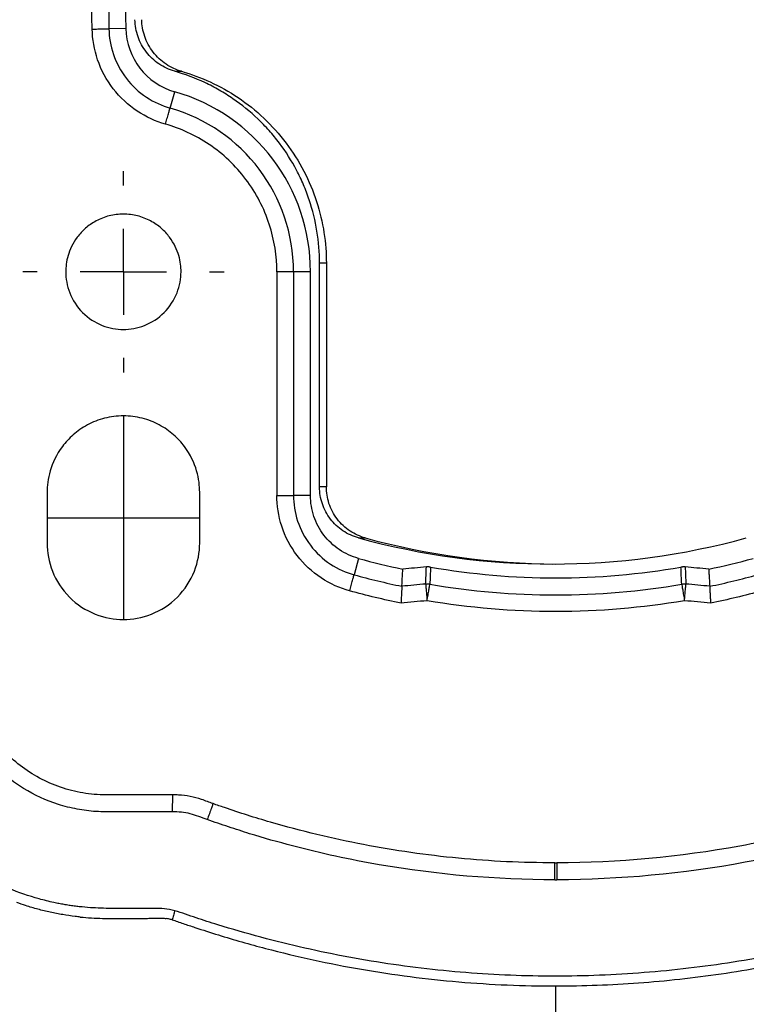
# Model space of a CAD drawing. Header units: millimetres. Extents: x 16 to 683, y 16 to 524.
# Tile 18 of 40: x 372 to 415, y 157 to 215. Entities that reach past the tile are written whole.
import ezdxf

# ---------------------------------------------------------------- set-up
doc = ezdxf.new("R2010")
doc.units = ezdxf.units.MM
doc.header["$LTSCALE"] = 2.5
doc.linetypes.add('CENTERX2', pattern=[20.32, 12.7, -2.54, 2.54, -2.54])
doc.layers.add('CENTER', color=40, linetype='CENTERX2')

# ---------------------------------------------------------------- blocks, each defined once
blk = doc.blocks.new('SW_CENTERMARKSYMBOL_3')
at = {"layer": 'CENTER', "color": 0}
for p, q in [((0, 5.08), (0, 5.94)), ((0, 0), (0, 2.54)), ((-5.08, 0), (-5.94, 0)), ((0, 0), (-2.54, 0)), ((0, 0), (0, -2.54)), ((0, 0), (2.54, 0)), ((5.08, 0), (5.94, 0)), ((0, -5.08), (0, -5.94))]:
    blk.add_line(p, q, dxfattribs=at)

msp = doc.modelspace()

# ---------------------------------------------------------------- linework, layer by layer
for p, q in [((378.585, 214.906), (377.585, 214.886)), ((381.464, 212.379), (381.865, 212.379)), ((381.189, 210.209), (381.463, 211.172)), ((390.008, 187.877), (390.008, 201.06)), ((390.409, 201.06), (390.008, 201.06)), ((390.409, 201.06), (390.409, 187.877)), ((387.488, 200.56), (387.488, 187.377)), ((388.473, 200.56), (388.473, 187.377)), ((389.473, 200.56), (388.473, 200.56)), ((389.473, 187.377), (389.473, 200.56)), ((373.939, 187.56), (373.939, 184.56)), ((382.939, 184.56), (382.939, 187.56)), ((390.409, 187.877), (390.008, 187.877)), ((389.473, 187.377), (388.473, 187.377)), ((392.302, 184.87), (392.702, 184.87)), ((392.307, 183.661), (392.043, 182.696)), ((381.327, 169.718), (381.321, 168.718)), ((403.883, 165.715), (403.993, 165.715)), ((403.884, 164.715), (403.995, 164.715)), ((403.939, 143.485), (403.946, 158.457))]:
    msp.add_line(p, q)
for centre, radius, start, end in [((933.947, 226.06), 556.474, 180.00001, 181.1506), ((933.947, 226.06), 555.474, 180.00001, 181.1506), ((382.55, 214.985), 3.966, 181.15073, 254.09387), ((378.439, 200.56), 11.034, 359.99931, 74.09301), ((378.439, 200.56), 10.034, 359.99961, 74.09301), ((404.139, 226.56), 43.231, 254.65937, 269.73458), ((403.941, 226.066), 43.973, 254.65959, 258.15908), ((403.937, 226.067), 43.973, 281.84093, 285.34053), ((404.613, 83.538), 99.963, 94.76497, 95.566), ((403.263, 83.522), 99.979, 84.43409, 85.23499), ((404.613, 83.538), 98.963, 94.83891, 95.654), ((396.347, 181.136), 1.016, 80.62266, 94.61942), ((411.531, 181.136), 1.016, 85.38055, 99.37734), ((403.263, 83.522), 98.979, 84.3461, 85.16106)]:
    msp.add_arc(centre, radius, start, end)
msp.add_ellipse((403.739, 226.561), major_axis=(43.231, 0), ratio=0.999996, start_param=4.444646, end_param=4.98013)
for points in [[(376.6, 214.866), (376.525, 218.597), (376.488, 222.328), (376.488, 226.06)], [(396.265, 182.148), (396.28, 182.484), (396.294, 182.82), (396.309, 183.155)], [(396.558, 183.145), (396.542, 182.809), (396.527, 182.473), (396.513, 182.137)], [(411.365, 182.137), (411.351, 182.473), (411.336, 182.809), (411.32, 183.145)], [(411.569, 183.155), (411.584, 182.82), (411.598, 182.484), (411.613, 182.148)], [(392.043, 182.696), (392.975, 182.44), (393.916, 182.214), (394.863, 182.019)], [(413.015, 182.019), (413.962, 182.214), (414.903, 182.44), (415.835, 182.696)], [(394.813, 181.024), (393.795, 181.23), (392.784, 181.471), (391.782, 181.746)], [(416.096, 181.746), (415.094, 181.471), (414.083, 181.23), (413.065, 181.024)], [(396.348, 181.166), (395.836, 181.123), (395.324, 181.076), (394.813, 181.024)], [(413.065, 181.024), (412.554, 181.076), (412.042, 181.123), (411.53, 181.166)], [(376.492, 163.071), (376.272, 163.086), (376.053, 163.105), (375.835, 163.13)]]:
    msp.add_open_spline(points, degree=3)
for points, knots in [([(441.775, 226.06), (441.775, 218.708), (441.57, 211.366), (440.955, 200.368), (440.699, 196.705), (440.084, 189.383), (439.725, 185.723), (439.212, 181.157), (439.107, 180.244), (438.943, 178.876), (438.888, 178.42), (438.804, 177.736), (438.776, 177.508), (438.719, 177.052), (438.691, 176.824), (438.571, 176.145), (438.452, 175.698), (438.216, 175.035), (438.127, 174.816), (437.934, 174.392), (437.828, 174.184), (437.487, 173.577), (437.227, 173.191), (436.638, 172.46), (436.314, 172.121), (435.618, 171.506), (435.245, 171.228), (434.648, 170.856), (434.443, 170.74), (434.027, 170.527), (433.816, 170.43), (433.172, 170.166), (432.728, 170.027), (432.042, 169.872), (431.81, 169.83), (431.347, 169.766), (431.115, 169.744), (430.651, 169.72), (430.418, 169.718), (429.952, 169.718), (429.719, 169.719), (429.02, 169.719), (428.555, 169.719), (427.623, 169.719), (427.157, 169.719), (426.459, 169.719), (426.226, 169.716), (425.768, 169.682), (425.543, 169.647), (425.101, 169.536), (424.884, 169.465), (424.452, 169.313), (424.237, 169.234), (423.589, 169.005), (423.156, 168.857), (421.853, 168.43), (420.98, 168.165), (418.348, 167.433), (416.574, 167.028), (411.231, 166.055), (407.631, 165.724), (403.993, 165.715)], [0, 0, 0, 0, 0.25, 0.25, 0.375, 0.375, 0.5, 0.5, 0.53125, 0.53125, 0.546875, 0.546875, 0.554687, 0.554687, 0.5625, 0.5625, 0.578125, 0.578125, 0.585937, 0.585937, 0.59375, 0.59375, 0.609375, 0.609375, 0.625, 0.625, 0.640625, 0.640625, 0.648437, 0.648437, 0.65625, 0.65625, 0.671875, 0.671875, 0.679687, 0.679687, 0.6875, 0.6875, 0.695312, 0.695312, 0.703125, 0.703125, 0.71875, 0.71875, 0.734375, 0.734375, 0.742187, 0.742187, 0.75, 0.75, 0.757812, 0.757812, 0.765625, 0.765625, 0.78125, 0.78125, 0.8125, 0.8125, 0.875, 0.875, 1, 1, 1, 1]), ([(442.775, 226.06), (442.775, 218.627), (442.566, 211.201), (441.729, 196.364), (441.101, 188.953), (440.16, 180.644), (440.052, 179.721), (439.885, 178.337), (439.829, 177.876), (439.743, 177.185), (439.716, 176.954), (439.651, 176.495), (439.61, 176.267), (439.459, 175.587), (439.325, 175.14), (438.985, 174.26), (438.783, 173.835), (438.32, 173.025), (438.058, 172.638), (437.622, 172.085), (437.468, 171.904), (437.149, 171.558), (436.984, 171.392), (436.472, 170.913), (436.108, 170.622), (435.336, 170.093), (434.925, 169.854), (434.081, 169.446), (433.647, 169.275), (432.756, 169), (432.296, 168.895), (431.595, 168.789), (431.36, 168.762), (430.887, 168.727), (430.649, 168.721), (430.171, 168.717), (429.932, 168.719), (429.453, 168.72), (429.214, 168.719), (428.496, 168.719), (428.018, 168.719), (427.3, 168.719), (427.061, 168.719), (426.582, 168.719), (426.343, 168.72), (425.987, 168.696), (425.87, 168.683), (425.637, 168.641), (425.522, 168.612), (425.179, 168.512), (424.953, 168.429), (424.274, 168.185), (423.821, 168.027), (422.457, 167.571), (421.545, 167.29), (418.798, 166.512), (416.96, 166.087), (411.432, 165.066), (407.724, 164.724), (403.995, 164.715)], [0, 0, 0, 0, 0.25, 0.25, 0.5, 0.5, 0.53125, 0.53125, 0.546875, 0.546875, 0.554688, 0.554688, 0.5625, 0.5625, 0.578125, 0.578125, 0.59375, 0.59375, 0.609375, 0.609375, 0.617188, 0.617188, 0.625, 0.625, 0.640625, 0.640625, 0.65625, 0.65625, 0.671875, 0.671875, 0.6875, 0.6875, 0.695313, 0.695313, 0.703125, 0.703125, 0.710938, 0.710938, 0.71875, 0.71875, 0.734375, 0.734375, 0.742188, 0.742188, 0.75, 0.75, 0.753906, 0.753906, 0.757813, 0.757813, 0.765625, 0.765625, 0.78125, 0.78125, 0.8125, 0.8125, 0.875, 0.875, 1, 1, 1, 1]), ([(381.464, 212.379), (381.132, 212.474), (380.823, 212.618), (380.253, 213.005), (380.003, 213.24), (379.688, 213.648), (379.593, 213.793), (379.43, 214.093), (379.361, 214.248), (379.247, 214.572), (379.202, 214.74), (379.141, 215.077), (379.124, 215.248), (379.12, 215.421)], [0, 0, 0, 0, 0.25, 0.25, 0.5, 0.5, 0.625, 0.625, 0.75, 0.75, 0.875, 0.875, 1, 1, 1, 1]), ([(381.865, 212.379), (381.557, 212.467), (381.247, 212.606), (380.672, 212.989), (380.409, 213.233), (379.975, 213.795), (379.807, 214.112), (379.583, 214.765), (379.527, 215.101), (379.521, 215.421)], [0, 0, 0, 0, 0.25, 0.25, 0.5, 0.5, 0.75, 0.75, 1, 1, 1, 1]), ([(376.6, 214.866), (376.707, 214.868), (376.821, 214.87), (377.043, 214.875), (377.15, 214.877), (377.336, 214.881), (377.414, 214.882), (377.529, 214.885), (377.566, 214.885), (377.585, 214.886)], [0, 0, 0, 0, 0.25, 0.25, 0.5, 0.5, 0.75, 0.75, 1, 1, 1, 1]), ([(380.919, 209.262), (380.352, 209.424), (379.781, 209.68), (378.721, 210.385), (378.236, 210.835), (377.438, 211.87), (377.127, 212.455), (376.714, 213.659), (376.612, 214.277), (376.6, 214.866)], [0, 0, 0, 0, 0.25, 0.25, 0.5, 0.5, 0.75, 0.75, 1, 1, 1, 1]), ([(377.585, 214.886), (377.595, 214.394), (377.68, 213.878), (378.024, 212.873), (378.284, 212.386), (378.95, 211.522), (379.355, 211.147), (380.239, 210.558), (380.716, 210.344), (381.189, 210.209)], [0, 0, 0, 0, 0.25, 0.25, 0.5, 0.5, 0.75, 0.75, 1, 1, 1, 1]), ([(390.008, 201.06), (390.008, 201.7), (389.957, 202.331), (389.754, 203.576), (389.602, 204.19), (389.299, 205.098), (389.185, 205.397), (388.935, 205.98), (388.799, 206.265), (388.359, 207.102), (388.02, 207.636), (387.445, 208.399), (387.242, 208.647), (386.82, 209.122), (386.6, 209.349), (385.916, 210.003), (385.426, 210.402), (384.64, 210.942), (384.368, 211.113), (383.816, 211.429), (383.534, 211.576), (382.674, 211.98), (382.08, 212.204), (381.464, 212.379)], [0, 0, 0, 0, 0.125, 0.125, 0.25, 0.25, 0.3125, 0.3125, 0.375, 0.375, 0.5, 0.5, 0.5625, 0.5625, 0.625, 0.625, 0.75, 0.75, 0.8125, 0.8125, 0.875, 0.875, 1, 1, 1, 1]), ([(381.865, 212.379), (383.002, 212.055), (384.149, 211.539), (385.74, 210.468), (386.248, 210.063), (387.197, 209.166), (387.637, 208.675), (388.429, 207.626), (388.781, 207.068), (389.383, 205.91), (389.633, 205.31), (390.227, 203.486), (390.409, 202.242), (390.409, 201.06)], [0, 0, 0, 0, 0.25, 0.25, 0.375, 0.375, 0.5, 0.5, 0.625, 0.625, 0.75, 0.75, 1, 1, 1, 1]), ([(380.919, 209.262), (380.949, 209.365), (380.98, 209.475), (381.04, 209.688), (381.07, 209.791), (381.121, 209.97), (381.142, 210.045), (381.174, 210.156), (381.184, 210.192), (381.189, 210.209)], [0, 0, 0, 0, 0.25, 0.25, 0.5, 0.5, 0.75, 0.75, 1, 1, 1, 1]), ([(387.488, 200.56), (387.488, 201.467), (387.348, 202.423), (386.741, 204.292), (386.272, 205.202), (385.055, 206.815), (384.309, 207.517), (382.677, 208.615), (381.794, 209.013), (380.919, 209.262)], [0, 0, 0, 0, 0.25, 0.25, 0.5, 0.5, 0.75, 0.75, 1, 1, 1, 1]), ([(381.839, 200.56), (381.839, 200.843), (381.805, 201.164), (381.601, 201.86), (381.431, 202.237), (381.023, 202.781), (380.862, 202.958), (380.487, 203.285), (380.274, 203.434), (379.804, 203.685), (379.546, 203.787), (379.006, 203.924), (378.722, 203.96), (378.156, 203.96), (377.872, 203.924), (377.332, 203.787), (377.074, 203.685), (376.604, 203.434), (376.391, 203.285), (376.016, 202.958), (375.855, 202.781), (375.447, 202.237), (375.277, 201.86), (375.073, 201.164), (375.039, 200.843), (375.039, 200.56)], [0, 0, 0, 0, 0.125, 0.125, 0.25, 0.25, 0.3125, 0.3125, 0.375, 0.375, 0.4375, 0.4375, 0.5, 0.5, 0.5625, 0.5625, 0.625, 0.625, 0.6875, 0.6875, 0.75, 0.75, 0.875, 0.875, 1, 1, 1, 1]), ([(375.039, 200.56), (375.039, 200.159), (375.112, 199.727), (375.443, 198.89), (375.703, 198.488), (376.367, 197.824), (376.769, 197.564), (377.606, 197.233), (378.038, 197.16), (378.84, 197.16), (379.272, 197.233), (380.109, 197.564), (380.511, 197.824), (381.175, 198.488), (381.435, 198.89), (381.766, 199.727), (381.839, 200.159), (381.839, 200.56)], [0, 0, 0, 0, 0.125, 0.125, 0.25, 0.25, 0.375, 0.375, 0.5, 0.5, 0.625, 0.625, 0.75, 0.75, 0.875, 0.875, 1, 1, 1, 1]), ([(388.473, 200.56), (388.454, 200.56), (388.417, 200.56), (388.302, 200.56), (388.224, 200.56), (388.038, 200.56), (387.93, 200.56), (387.709, 200.56), (387.595, 200.56), (387.488, 200.56)], [0, 0, 0, 0, 0.25, 0.25, 0.5, 0.5, 0.75, 0.75, 1, 1, 1, 1]), ([(382.939, 187.56), (382.939, 187.935), (382.893, 188.359), (382.625, 189.281), (382.399, 189.78), (381.859, 190.5), (381.646, 190.734), (381.15, 191.167), (380.868, 191.364), (380.245, 191.697), (379.905, 191.831), (379.189, 192.012), (378.814, 192.06), (378.064, 192.06), (377.689, 192.012), (376.973, 191.831), (376.633, 191.697), (376.01, 191.364), (375.728, 191.167), (375.232, 190.734), (375.019, 190.5), (374.479, 189.78), (374.253, 189.281), (373.985, 188.359), (373.939, 187.935), (373.939, 187.56)], [0, 0, 0, 0, 0.125, 0.125, 0.25, 0.25, 0.3125, 0.3125, 0.375, 0.375, 0.4375, 0.4375, 0.5, 0.5, 0.5625, 0.5625, 0.625, 0.625, 0.6875, 0.6875, 0.75, 0.75, 0.875, 0.875, 1, 1, 1, 1]), ([(392.302, 184.87), (391.972, 184.96), (391.666, 185.101), (391.101, 185.482), (390.855, 185.714), (390.442, 186.255), (390.282, 186.555), (390.119, 187.038), (390.077, 187.204), (390.022, 187.538), (390.008, 187.706), (390.008, 187.877)], [0, 0, 0, 0, 0.25, 0.25, 0.5, 0.5, 0.75, 0.75, 0.875, 0.875, 1, 1, 1, 1]), ([(392.702, 184.87), (392.398, 184.953), (392.091, 185.088), (391.522, 185.465), (391.261, 185.707), (390.835, 186.265), (390.671, 186.581), (390.458, 187.23), (390.409, 187.562), (390.409, 187.877)], [0, 0, 0, 0, 0.25, 0.25, 0.5, 0.5, 0.75, 0.75, 1, 1, 1, 1]), ([(391.782, 181.746), (391.213, 181.902), (390.638, 182.155), (389.571, 182.861), (389.083, 183.313), (388.285, 184.359), (387.978, 184.95), (387.579, 186.165), (387.488, 186.787), (387.488, 187.377)], [0, 0, 0, 0, 0.25, 0.25, 0.5, 0.5, 0.75, 0.75, 1, 1, 1, 1]), ([(387.488, 187.377), (387.595, 187.377), (387.709, 187.377), (387.93, 187.377), (388.038, 187.377), (388.224, 187.377), (388.302, 187.377), (388.417, 187.377), (388.454, 187.377), (388.473, 187.377)], [0, 0, 0, 0, 0.25, 0.25, 0.5, 0.5, 0.75, 0.75, 1, 1, 1, 1]), ([(388.473, 187.377), (388.473, 186.886), (388.549, 186.369), (388.88, 185.359), (389.136, 184.868), (389.799, 183.999), (390.205, 183.622), (391.091, 183.036), (391.57, 182.826), (392.043, 182.696)], [0, 0, 0, 0, 0.25, 0.25, 0.5, 0.5, 0.75, 0.75, 1, 1, 1, 1]), ([(392.307, 183.661), (391.9, 183.772), (391.522, 183.946), (390.823, 184.417), (390.519, 184.704), (390.136, 185.206), (390.023, 185.383), (389.827, 185.751), (389.744, 185.942), (389.609, 186.34), (389.558, 186.545), (389.49, 186.957), (389.473, 187.166), (389.473, 187.377)], [0, 0, 0, 0, 0.25, 0.25, 0.5, 0.5, 0.625, 0.625, 0.75, 0.75, 0.875, 0.875, 1, 1, 1, 1]), ([(373.939, 184.56), (373.939, 184.03), (374.036, 183.457), (374.474, 182.35), (374.818, 181.817), (375.696, 180.939), (376.229, 180.595), (377.337, 180.157), (377.909, 180.06), (378.969, 180.06), (379.542, 180.157), (380.649, 180.595), (381.182, 180.939), (382.06, 181.817), (382.404, 182.35), (382.842, 183.457), (382.939, 184.03), (382.939, 184.56)], [0, 0, 0, 0, 0.125, 0.125, 0.25, 0.25, 0.375, 0.375, 0.5, 0.5, 0.625, 0.625, 0.75, 0.75, 0.875, 0.875, 1, 1, 1, 1]), ([(394.864, 182.019), (394.868, 182.111), (394.873, 182.203), (394.878, 182.294), (394.883, 182.386), (394.888, 182.478), (394.893, 182.57), (394.901, 182.723), (394.909, 182.876), (394.918, 183.03)], [0, 0, 0, 0, 0.001569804, 0.001569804, 0.001569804, 0.003139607, 0.003139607, 0.003139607, 0.005763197, 0.005763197, 0.005763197, 0.005763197]), ([(396.435, 183.162), (396.425, 183.162), (396.415, 183.161), (396.405, 183.161), (396.395, 183.161), (396.385, 183.16), (396.375, 183.16), (396.364, 183.159), (396.353, 183.159), (396.342, 183.158), (396.331, 183.157), (396.32, 183.156), (396.309, 183.155)], [0, 0, 0, 0, 0.0000315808, 0.0000315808, 0.0000315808, 0.0000631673, 0.0000631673, 0.0000631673, 0.0000957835, 0.0000957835, 0.0000957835, 0.0001286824, 0.0001286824, 0.0001286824, 0.0001286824]), ([(396.558, 183.145), (396.538, 183.148), (396.517, 183.151), (396.497, 183.154), (396.487, 183.156), (396.476, 183.157), (396.466, 183.158), (396.456, 183.16), (396.445, 183.161), (396.435, 183.162)], [0, 0, 0, 0, 0.0000622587, 0.0000622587, 0.0000622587, 0.0000942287, 0.0000942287, 0.0000942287, 0.0001264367, 0.0001264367, 0.0001264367, 0.0001264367]), ([(396.558, 183.145), (398.983, 182.728), (401.461, 182.514), (406.417, 182.514), (408.895, 182.728), (411.32, 183.145)], [0, 0, 0, 0, 0.5, 0.5, 1, 1, 1, 1]), ([(411.443, 183.162), (411.423, 183.16), (411.403, 183.157), (411.383, 183.154), (411.373, 183.153), (411.362, 183.151), (411.352, 183.15), (411.341, 183.148), (411.33, 183.146), (411.32, 183.145)], [0.0000000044, 0.0000000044, 0.0000000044, 0.0000000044, 0.0000623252, 0.0000623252, 0.0000623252, 0.0000942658, 0.0000942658, 0.0000942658, 0.0001264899, 0.0001264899, 0.0001264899, 0.0001264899]), ([(411.569, 183.155), (411.558, 183.156), (411.548, 183.157), (411.537, 183.158), (411.527, 183.158), (411.516, 183.159), (411.506, 183.16), (411.495, 183.16), (411.485, 183.161), (411.474, 183.161), (411.463, 183.161), (411.453, 183.162), (411.443, 183.162)], [0, 0, 0, 0, 0.0000315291, 0.0000315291, 0.0000315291, 0.0000630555, 0.0000630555, 0.0000630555, 0.0000957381, 0.0000957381, 0.0000957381, 0.0001286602, 0.0001286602, 0.0001286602, 0.0001286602]), ([(412.96, 183.03), (412.965, 182.938), (412.97, 182.846), (412.975, 182.754), (412.98, 182.663), (412.985, 182.571), (412.99, 182.479), (412.998, 182.326), (413.007, 182.172), (413.015, 182.019)], [0, 0, 0, 0, 0.001569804, 0.001569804, 0.001569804, 0.003139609, 0.003139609, 0.003139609, 0.005763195, 0.005763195, 0.005763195, 0.005763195]), ([(391.782, 181.746), (391.811, 181.849), (391.841, 181.959), (391.899, 182.173), (391.928, 182.276), (391.977, 182.456), (391.998, 182.531), (392.028, 182.642), (392.038, 182.678), (392.043, 182.696)], [0, 0, 0, 0, 0.25, 0.25, 0.5, 0.5, 0.75, 0.75, 1, 1, 1, 1]), ([(394.863, 182.019), (394.863, 182.013), (394.862, 182.001), (394.861, 181.971), (394.859, 181.932), (394.856, 181.882), (394.853, 181.822), (394.85, 181.752), (394.845, 181.662), (394.838, 181.536), (394.83, 181.376), (394.822, 181.198), (394.816, 181.081), (394.813, 181.024)], [0, 0, 0, 0, 0.0644767, 0.131633, 0.201319, 0.2733239, 0.3473759, 0.4231454, 0.5002516, 0.609948, 0.7501254, 0.8779221, 1, 1, 1, 1]), ([(396.265, 182.148), (396.267, 182.129), (396.27, 182.092), (396.28, 181.977), (396.286, 181.9), (396.302, 181.714), (396.311, 181.607), (396.33, 181.387), (396.339, 181.273), (396.348, 181.166)], [0, 0, 0, 0, 0.25, 0.25, 0.5, 0.5, 0.75, 0.75, 1, 1, 1, 1]), ([(396.348, 181.166), (396.366, 181.272), (396.385, 181.384), (396.422, 181.603), (396.44, 181.709), (396.471, 181.892), (396.484, 181.969), (396.503, 182.082), (396.509, 182.119), (396.513, 182.137)], [0, 0, 0, 0, 0.25, 0.25, 0.5, 0.5, 0.75, 0.75, 1, 1, 1, 1]), ([(396.513, 182.137), (398.953, 181.725), (401.446, 181.514), (406.432, 181.514), (408.925, 181.725), (411.365, 182.137)], [0, 0, 0, 0, 0.5, 0.5, 1, 1, 1, 1]), ([(411.365, 182.137), (411.369, 182.119), (411.375, 182.082), (411.394, 181.969), (411.407, 181.892), (411.438, 181.709), (411.456, 181.603), (411.493, 181.384), (411.512, 181.272), (411.53, 181.166)], [0, 0, 0, 0, 0.25, 0.25, 0.5, 0.5, 0.75, 0.75, 1, 1, 1, 1]), ([(411.53, 181.166), (411.539, 181.273), (411.548, 181.387), (411.567, 181.607), (411.576, 181.714), (411.592, 181.9), (411.598, 181.977), (411.608, 182.092), (411.611, 182.129), (411.613, 182.148)], [0, 0, 0, 0, 0.25, 0.25, 0.5, 0.5, 0.75, 0.75, 1, 1, 1, 1]), ([(413.015, 182.019), (413.015, 182.013), (413.015, 182), (413.017, 181.97), (413.019, 181.931), (413.021, 181.881), (413.025, 181.821), (413.028, 181.751), (413.033, 181.66), (413.04, 181.535), (413.049, 181.355), (413.058, 181.176), (413.064, 181.059), (413.065, 181.024)], [0, 0, 0, 0, 0.06525, 0.132962, 0.202957, 0.275002, 0.34881, 0.424043, 0.500322, 0.612962, 0.750236, 0.924602, 1, 1, 1, 1]), ([(411.53, 181.166), (409.035, 180.745), (406.487, 180.529), (401.391, 180.529), (398.843, 180.745), (396.348, 181.166)], [0, 0, 0, 0, 0.5, 0.5, 1, 1, 1, 1]), ([(381.327, 169.718), (381.222, 169.719), (381.116, 169.718), (380.782, 169.719), (380.095, 169.719), (379.409, 169.719), (378.722, 169.719), (378.493, 169.72), (378.035, 169.717), (377.806, 169.716), (377.349, 169.718), (377.119, 169.723), (376.665, 169.753), (376.44, 169.777), (375.77, 169.877), (375.331, 169.978), (374.468, 170.253), (374.043, 170.429), (373.239, 170.841), (372.855, 171.078), (372.127, 171.614), (371.78, 171.916), (371.149, 172.565), (370.862, 172.913), (370.343, 173.653), (370.111, 174.05), (369.72, 174.868), (369.56, 175.289), (369.37, 175.939), (369.315, 176.158), (369.223, 176.604), (369.187, 176.831), (369.126, 177.281), (369.1, 177.505), (369.074, 177.73)], [0.5547337, 0.5547337, 0.5547337, 0.5547337, 0.5583305, 0.5583305, 0.566143, 0.581768, 0.581768, 0.5895805, 0.5895805, 0.597393, 0.597393, 0.6052055, 0.6052055, 0.613018, 0.613018, 0.628643, 0.628643, 0.644268, 0.644268, 0.659893, 0.659893, 0.675518, 0.675518, 0.691143, 0.691143, 0.706768, 0.706768, 0.722393, 0.722393, 0.7302055, 0.7302055, 0.738018, 0.738018, 0.7457842, 0.7457842, 0.7457842, 0.7457842]), ([(381.321, 168.718), (380.947, 168.72), (380.572, 168.719), (379.822, 168.719), (379.448, 168.719), (378.698, 168.719), (378.323, 168.718), (377.574, 168.715), (377.199, 168.715), (376.452, 168.765), (376.079, 168.812), (375.336, 168.952), (374.963, 169.046), (373.882, 169.39), (373.198, 169.704), (372.227, 170.3), (371.914, 170.52), (371.324, 170.99), (371.044, 171.241), (370.252, 172.047), (369.782, 172.658), (369.207, 173.63), (369.035, 173.965), (368.733, 174.656), (368.601, 175.015), (368.382, 175.743), (368.296, 176.112), (368.168, 176.859), (368.125, 177.236), (368.081, 177.614)], [0, 0, 0, 0, 0.0625, 0.0625, 0.125, 0.125, 0.1875, 0.1875, 0.25, 0.25, 0.3125, 0.3125, 0.375, 0.375, 0.5, 0.5, 0.5625, 0.5625, 0.625, 0.625, 0.75, 0.75, 0.8125, 0.8125, 0.875, 0.875, 0.9375, 0.9375, 1, 1, 1, 1]), ([(373.464, 163.589), (372.859, 163.757), (372.259, 163.965), (371.1, 164.453), (370.543, 164.733), (369.464, 165.363), (368.943, 165.714), (367.946, 166.487), (367.474, 166.906), (366.6, 167.796), (366.194, 168.269), (365.443, 169.27), (365.096, 169.799), (364.477, 170.896), (364.206, 171.459), (363.74, 172.615), (363.541, 173.208), (363.38, 173.816)], [0, 0, 0, 0, 0.125, 0.125, 0.25, 0.25, 0.375, 0.375, 0.5, 0.5, 0.625, 0.625, 0.75, 0.75, 0.875, 0.875, 1, 1, 1, 1]), ([(383.727, 169.204), (383.727, 169.204), (383.727, 169.204), (383.503, 169.285), (383.279, 169.372), (382.831, 169.524), (382.605, 169.589), (382.153, 169.674), (381.925, 169.698), (381.574, 169.716), (381.45, 169.718), (381.327, 169.718)], [0.74578422, 0.74578422, 0.74578422, 0.74578422, 0.74578442, 0.74578442, 0.75359692, 0.75359692, 0.76140942, 0.76140942, 0.76922192, 0.76922192, 0.7734377, 0.7734377, 0.7734377, 0.7734377]), ([(383.727, 169.204), (383.727, 169.204), (383.72, 169.184), (383.687, 169.092), (383.66, 169.02), (383.594, 168.837), (383.553, 168.726), (383.469, 168.494), (383.426, 168.375), (383.386, 168.264)], [0, 0, 0, 0, 0.25, 0.25, 0.5, 0.5, 0.75, 0.75, 1, 1, 1, 1]), ([(403.883, 165.715), (402.929, 165.715), (401.976, 165.738), (400.08, 165.828), (399.137, 165.896), (396.318, 166.167), (394.455, 166.435), (390.76, 167.142), (388.928, 167.582), (386.205, 168.374), (385.301, 168.66), (384.176, 169.045), (383.951, 169.122), (383.727, 169.204)], [0.7734377, 0.7734377, 0.7734377, 0.7734377, 0.8046877, 0.8046877, 0.8359377, 0.8359377, 0.8984377, 0.8984377, 0.9609377, 0.9609377, 0.9921877, 0.9921877, 1, 1, 1, 1]), ([(383.386, 168.264), (383.052, 168.385), (382.721, 168.521), (382.038, 168.694), (381.682, 168.716), (381.321, 168.718)], [0, 0, 0, 0, 0.5, 0.5, 1, 1, 1, 1]), ([(403.884, 164.715), (400.422, 164.716), (396.969, 165.01), (391.805, 165.902), (390.099, 166.272), (387.564, 166.936), (386.722, 167.175), (385.467, 167.563), (385.049, 167.696), (384.216, 167.973), (383.8, 168.113), (383.386, 168.264)], [0, 0, 0, 0, 0.5, 0.5, 0.75, 0.75, 0.875, 0.875, 0.9375, 0.9375, 1, 1, 1, 1]), ([(403.884, 164.715), (403.884, 164.833), (403.884, 164.96), (403.884, 165.206), (403.884, 165.325), (403.883, 165.52), (403.883, 165.596), (403.883, 165.694), (403.883, 165.715), (403.883, 165.715)], [0, 0, 0, 0, 0.25, 0.25, 0.5, 0.5, 0.75, 0.75, 1, 1, 1, 1]), ([(403.993, 165.715), (403.993, 165.715), (403.993, 165.694), (403.993, 165.596), (403.993, 165.52), (403.994, 165.325), (403.994, 165.206), (403.994, 164.96), (403.995, 164.833), (403.995, 164.715)], [0, 0, 0, 0, 0.25, 0.25, 0.5, 0.5, 0.75, 0.75, 1, 1, 1, 1]), ([(375.897, 162.519), (375.797, 162.529), (375.697, 162.54), (375.597, 162.553), (375.349, 162.582), (375.103, 162.619), (374.858, 162.66), (374.613, 162.702), (374.368, 162.75), (374.125, 162.803), (373.882, 162.856), (373.639, 162.915), (373.397, 162.98), (373.156, 163.045), (372.915, 163.116), (372.675, 163.194), (372.498, 163.251), (372.322, 163.311), (372.147, 163.374)], [23.016511, 23.016511, 23.016511, 23.016511, 23.317695, 23.317695, 23.317695, 24.06769, 24.06769, 24.06769, 24.817685, 24.817685, 24.817685, 25.56768, 25.56768, 25.56768, 26.317675, 26.317675, 26.317675, 26.872434, 26.872434, 26.872434, 26.872434]), ([(375.835, 163.13), (375.735, 163.141), (375.534, 163.165), (375.235, 163.208), (374.937, 163.256), (374.636, 163.311), (374.142, 163.412), (373.752, 163.514), (373.464, 163.589)], [0, 0, 0, 0, 0.125143, 0.250168, 0.375115, 0.500022, 0.629976, 1, 1, 1, 1]), ([(381.469, 162.891), (381.266, 162.946), (381.062, 162.991), (380.649, 163.026), (380.44, 163.02), (379.816, 163.02), (379.399, 163.017), (378.567, 163.015), (378.151, 163.017), (377.319, 163.03), (376.904, 163.043), (376.492, 163.071)], [0, 0, 0, 0, 0.125, 0.125, 0.25, 0.25, 0.5, 0.5, 0.75, 0.75, 1, 1, 1, 1]), ([(381.469, 162.891), (381.466, 162.881), (381.464, 162.871), (381.461, 162.861), (381.458, 162.85), (381.454, 162.838), (381.451, 162.826), (381.445, 162.802), (381.438, 162.778), (381.431, 162.754), (381.418, 162.706), (381.405, 162.659), (381.392, 162.612), (381.379, 162.566), (381.367, 162.521), (381.355, 162.477), (381.343, 162.434), (381.331, 162.392), (381.32, 162.353)], [0.0001882, 0.0001882, 0.0001882, 0.0001882, 0.043087, 0.043087, 0.043087, 0.0954698, 0.0954698, 0.0954698, 0.2002352, 0.2002352, 0.2002352, 0.4097661, 0.4097661, 0.4097661, 0.619297, 0.619297, 0.619297, 0.8286397, 0.8286397, 0.8286397, 0.8286397]), ([(423.159, 161.844), (421.453, 161.335), (419.731, 160.896), (416.26, 160.154), (414.507, 159.852), (411.006, 159.388), (409.256, 159.226), (405.754, 159.035), (404.002, 159.008), (400.498, 159.095), (398.746, 159.208), (395.237, 159.575), (393.479, 159.828), (389.991, 160.475), (388.263, 160.867), (385.697, 161.556), (384.847, 161.802), (383.576, 162.197), (383.154, 162.332), (382.522, 162.542), (382.311, 162.614), (381.891, 162.758), (381.681, 162.832), (381.469, 162.891)], [0, 0, 0, 0, 0.125, 0.125, 0.25, 0.25, 0.375, 0.375, 0.5, 0.5, 0.625, 0.625, 0.75, 0.75, 0.875, 0.875, 0.9375, 0.9375, 0.96875, 0.96875, 0.984375, 0.984375, 1, 1, 1, 1]), ([(375.897, 162.519), (376.335, 162.475), (376.773, 162.451), (377.641, 162.428), (378.073, 162.427), (378.932, 162.431), (379.357, 162.436), (379.892, 162.443), (379.999, 162.444), (380.155, 162.446), (380.207, 162.446), (380.316, 162.447), (380.372, 162.447), (380.532, 162.449), (380.627, 162.452), (380.804, 162.449), (380.884, 162.444), (380.968, 162.431)], [0, 0, 0, 0, 0.25, 0.25, 0.5, 0.5, 0.75, 0.75, 0.8125, 0.8125, 0.84375, 0.84375, 0.875, 0.875, 0.9375, 0.9375, 1, 1, 1, 1]), ([(381.32, 162.353), (381.25, 162.372), (381.133, 162.403), (381.014, 162.423), (380.968, 162.431)], [0, 0, 0, 0, 0.607786, 1, 1, 1, 1]), ([(381.32, 162.353), (381.421, 162.324), (381.525, 162.29), (381.742, 162.217), (381.855, 162.177), (382.199, 162.059), (382.429, 161.981), (383.118, 161.753), (383.578, 161.605), (384.962, 161.178), (385.89, 160.913), (388.689, 160.178), (390.578, 159.767), (394.388, 159.109), (396.305, 158.862), (400.127, 158.535), (402.036, 158.455), (403.946, 158.457)], [0, 0, 0, 0, 0.015625, 0.015625, 0.03125, 0.03125, 0.0625, 0.0625, 0.125, 0.125, 0.25, 0.25, 0.5, 0.5, 0.75, 0.75, 1, 1, 1, 1]), ([(403.946, 158.457), (405.571, 158.458), (407.195, 158.52), (410.441, 158.758), (412.063, 158.935), (415.309, 159.408), (416.931, 159.705), (420.145, 160.416), (421.741, 160.831), (423.32, 161.304)], [0, 0, 0, 0, 0.25, 0.25, 0.5, 0.5, 0.75, 0.75, 1, 1, 1, 1])]:
    msp.add_open_spline(points, degree=3, knots=knots)
at = {"layer": 'CENTER'}
for p, q in [((378.439, 192.06), (378.439, 180.06)), ((373.939, 186.06), (382.939, 186.06))]:
    msp.add_line(p, q, dxfattribs=at)

# ---------------------------------------------------------------- block references
msp.add_blockref('SW_CENTERMARKSYMBOL_3', (378.439, 200.56), dxfattribs=at)

doc.saveas('drawing.dxf')
